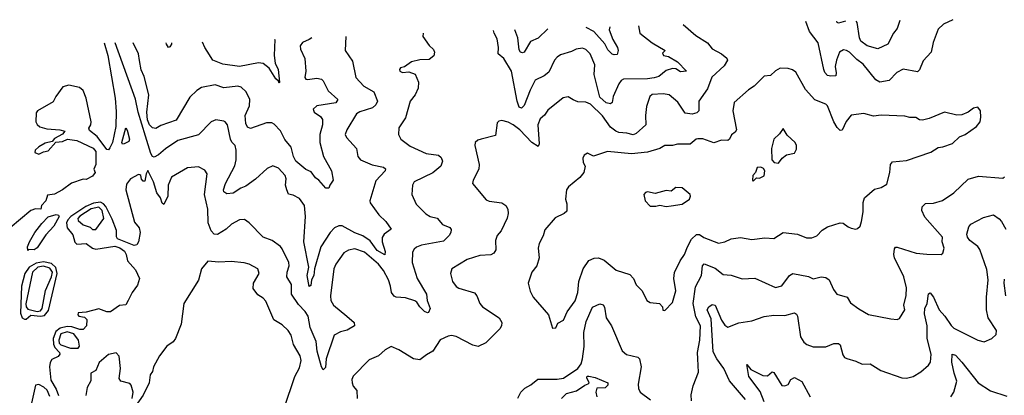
# Model space of a CAD drawing. Extents: x 1843161 to 1959474, y 907081 to 1016326.
# Tile 226 of 256: x 1864364 to 1870593, y 1013935 to 1016310. Entities that reach past the tile are written whole.
import ezdxf

# ---------------------------------------------------------------- set-up
doc = ezdxf.new("R2010")
doc.units = 0

msp = doc.modelspace()

# ---------------------------------------------------------------- linework, layer by layer
at = {"layer": '0CON20XD'}
for points in [[(1870267.9, 1016310.5), (1870208.3, 1016281.7), (1870175, 1016250), (1870143, 1016167), (1870130.8, 1016105), (1870080.3, 1016049.7), (1870056.8, 1015993.2), (1870045, 1015980), (1869952.9, 1015997.1), (1869913.3, 1015976.7), (1869865, 1015925.6), (1869805, 1015915.6), (1869781.1, 1015931.1), (1869699.6, 1016029.6), (1869659.4, 1016059.4), (1869614.3, 1016105), (1869595, 1016116.5), (1869575, 1016119.5), (1869550, 1016105), (1869531.2, 1016055), (1869523.3, 1016015), (1869530.6, 1015975), (1869526.7, 1015955), (1869495, 1015952.5), (1869475, 1015958.1), (1869457.3, 1015977.3), (1869450.7, 1015995), (1869415.4, 1016165), (1869361.9, 1016235), (1869337, 1016298.4)], [(1869587.7, 1016301.1), (1869545, 1016289.4), (1869535, 1016293.8), (1869534.7, 1016300.5)], [(1869933.4, 1016305.7), (1869915.3, 1016254.7), (1869892.9, 1016225), (1869855.6, 1016155), (1869793.4, 1016126.6), (1869725, 1016145.6), (1869685.6, 1016175), (1869676.7, 1016196.7), (1869662.4, 1016292.4), (1869656.9, 1016301.9)], [(1868561.9, 1016280.5), (1868641.3, 1016211.3), (1868714.6, 1016164.6), (1868745, 1016125.8), (1868805, 1016094.3), (1868837.3, 1016067.3), (1868841.4, 1016055), (1868820.2, 1016019.8), (1868743.3, 1015946.7), (1868716.2, 1015873.8), (1868661.5, 1015795), (1868660.8, 1015735), (1868647.8, 1015722.2), (1868617.9, 1015712.1), (1868575, 1015719.2), (1868528.4, 1015788.4), (1868474, 1015835), (1868435, 1015842.2), (1868365, 1015837.1), (1868351.1, 1015825), (1868329.1, 1015760.9), (1868322.9, 1015705), (1868325.4, 1015645), (1868265, 1015590), (1868245, 1015583.3), (1868205, 1015593.7), (1868155, 1015596.3), (1868134.9, 1015604.9), (1868101, 1015631), (1868052.3, 1015702.3), (1867975, 1015777.2), (1867945, 1015788.2), (1867895, 1015791.1), (1867865, 1015803.1), (1867835, 1015823.1), (1867803.1, 1015816.9), (1867705, 1015738.6), (1867685, 1015706.2), (1867656.4, 1015683.6), (1867642.7, 1015645), (1867650.4, 1015525), (1867645, 1015508.6), (1867603.8, 1015533.8), (1867527.3, 1015615), (1867486.9, 1015645), (1867455, 1015662.9), (1867415, 1015673.8), (1867395, 1015668), (1867385, 1015657.5), (1867375, 1015577.5), (1867284.3, 1015555.7), (1867262, 1015548), (1867246.4, 1015533.6), (1867243.8, 1015515), (1867271.4, 1015395), (1867268, 1015365), (1867232, 1015295), (1867228.8, 1015275), (1867315, 1015172), (1867333.6, 1015163.6), (1867415, 1015153.3), (1867440, 1015135), (1867451.7, 1015111.7), (1867454.4, 1015085), (1867447.1, 1015055), (1867409.5, 1014975), (1867384.5, 1014945), (1867374.6, 1014915), (1867375.7, 1014855), (1867363.8, 1014835), (1867345, 1014824.4), (1867275, 1014818.8), (1867195, 1014794.4), (1867098.8, 1014735), (1867088.8, 1014705), (1867102.9, 1014655), (1867125, 1014624.3), (1867142.4, 1014612.4), (1867242.3, 1014582.3), (1867256, 1014565), (1867274.2, 1014515), (1867291.4, 1014495), (1867398.1, 1014425), (1867414.4, 1014395), (1867412.9, 1014375), (1867401.4, 1014355), (1867313.6, 1014266.4), (1867265, 1014243.8), (1867231.7, 1014251.7), (1867125, 1014306.7), (1867095, 1014313.3), (1867075, 1014308.6), (1867024.4, 1014285.6), (1866978.8, 1014215), (1866937.7, 1014192.3), (1866895, 1014158.8), (1866855, 1014165.7), (1866762.1, 1014222.1), (1866715, 1014243.8), (1866676.6, 1014223.4), (1866635, 1014184.4), (1866575, 1014159.2), (1866474.1, 1014055.9), (1866466, 1014035), (1866467.5, 1014015), (1866473.6, 1013993.6), (1866496.2, 1013965), (1866500, 1013915)], [(1868279.2, 1016271.5), (1868286.9, 1016225), (1868365, 1016163.8), (1868446.7, 1016115), (1868431.2, 1016098.8), (1868438.1, 1016085), (1868468.2, 1016078.2), (1868526.7, 1016045), (1868583.3, 1015985), (1868545, 1015981.5), (1868515, 1016000.4), (1868495, 1016002.5), (1868455, 1015989.4), (1868407.9, 1015952.1), (1868377.3, 1015942.7), (1868335, 1015936.5), (1868183.8, 1015935), (1868168.6, 1015925), (1868155, 1015904.2), (1868118.1, 1015825), (1868113.3, 1015786.7), (1868102.2, 1015777.8), (1868075, 1015784.7), (1868035, 1015820), (1867998.1, 1015965), (1868002.7, 1016025), (1867972.7, 1016095), (1867945, 1016121.8), (1867925, 1016130.7), (1867884.8, 1016125.2), (1867855, 1016109.1), (1867785, 1016087.5), (1867765.5, 1016074.5), (1867748.1, 1016055), (1867710.9, 1015979.1), (1867682, 1015955), (1867625, 1015928.2), (1867594.3, 1015865.7), (1867555, 1015768.9), (1867538.3, 1015751.7), (1867525, 1015756.5), (1867510.6, 1015795), (1867476.1, 1015985), (1867426.6, 1016065), (1867392.1, 1016095), (1867393.3, 1016135), (1867385, 1016190), (1867365.8, 1016225), (1867361, 1016242.5)], [(1867706, 1016253.4), (1867645, 1016192.7), (1867595, 1016173.3), (1867556.4, 1016105), (1867545, 1016100.3), (1867532.4, 1016105), (1867525, 1016119.2), (1867515.3, 1016195.3), (1867496.4, 1016246.7)], [(1868096.8, 1016265.7), (1868093.1, 1016246.9), (1868116.2, 1016186.2), (1868146.5, 1016135), (1868151.4, 1016115), (1868145, 1016091.2), (1868125, 1016087.5), (1868112.2, 1016092.2), (1868085, 1016119.2), (1868066.9, 1016156.9), (1867995.4, 1016235.4), (1867947.9, 1016261)], [(1866917.4, 1016225.1), (1866914, 1016205), (1866955, 1016146.7), (1866982.7, 1016122.7), (1866988.8, 1016105), (1866985, 1016082.5), (1866955, 1016058), (1866895, 1016057.5), (1866843.3, 1016043.3), (1866797.7, 1016012.3), (1866773.3, 1016006.7), (1866766.2, 1015995), (1866768.8, 1015985), (1866785, 1015976), (1866825, 1015980), (1866865.7, 1015965.7), (1866886.9, 1015915), (1866885, 1015877.5), (1866866, 1015835), (1866834.4, 1015795), (1866805, 1015690), (1866762.4, 1015627.6), (1866760, 1015585), (1866775.8, 1015555), (1866835, 1015510.4), (1866935, 1015464.5), (1867013.6, 1015453.6), (1867029.8, 1015439.8), (1867039.4, 1015415), (1867027.5, 1015385), (1866976.9, 1015343.1), (1866860.8, 1015285), (1866850, 1015265), (1866846, 1015205), (1866872.5, 1015145), (1866932.6, 1015082.6), (1866961.2, 1015065), (1867005.4, 1015055.4), (1867040, 1015015), (1867085, 1014997.5), (1867094.1, 1014984.1), (1867092.5, 1014965), (1867081.4, 1014945), (1867045, 1014910), (1866905.2, 1014884.8), (1866875, 1014872.9), (1866860.1, 1014859.9), (1866850.2, 1014839.8), (1866846.1, 1014775), (1866879.2, 1014675), (1866936.9, 1014575), (1866942.5, 1014535), (1866960, 1014485), (1866950.8, 1014459.2), (1866945, 1014456), (1866924.2, 1014465), (1866895, 1014494.2), (1866875.8, 1014525), (1866863, 1014533), (1866805, 1014551.1), (1866746.2, 1014556.2), (1866732.8, 1014562.8), (1866715.9, 1014585.9), (1866710.9, 1014625), (1866697.3, 1014665), (1866665.7, 1014725), (1866635, 1014764.1), (1866545, 1014840.7), (1866485, 1014861.6), (1866445, 1014853.6), (1866415, 1014835.6), (1866365, 1014764.2), (1866352.5, 1014735), (1866329.7, 1014565), (1866332.5, 1014535), (1866349.1, 1014505), (1866434.2, 1014435), (1866480, 1014395), (1866482, 1014375), (1866435, 1014347.1), (1866393.8, 1014336.2), (1866354.7, 1014315.3), (1866303.9, 1014165), (1866299.4, 1014110.6), (1866285, 1014096), (1866273.1, 1014115), (1866246.2, 1014215), (1866239.2, 1014275), (1866201.1, 1014365), (1866188.9, 1014435), (1866169.6, 1014465), (1866128.7, 1014508.7), (1866084.6, 1014575), (1866083.8, 1014635), (1866054.6, 1014685), (1866056.4, 1014715), (1866069.2, 1014755), (1866067.9, 1014775), (1866025, 1014862), (1866015, 1014875.7), (1865961.2, 1014915), (1865905, 1014936), (1865816.9, 1015026.9), (1865786.2, 1015046.2), (1865754.6, 1015045.4), (1865705, 1015016.5), (1865669.4, 1014985), (1865615, 1014952.3), (1865595, 1014954.6), (1865575.2, 1014975.2), (1865555.9, 1015025.9), (1865555, 1015112.5), (1865533.6, 1015205), (1865549.4, 1015335), (1865535, 1015358), (1865495, 1015380), (1865425, 1015372.9), (1865324.3, 1015315), (1865303.1, 1015265), (1865301.2, 1015195), (1865275, 1015142.5), (1865265, 1015150), (1865254.3, 1015185), (1865230.9, 1015215), (1865210.3, 1015285), (1865175, 1015356.7), (1865164, 1015335), (1865155, 1015290), (1865145, 1015290), (1865135, 1015301.2), (1865131.2, 1015325), (1865125, 1015330), (1865115, 1015330.8), (1865065, 1015304.4), (1865040.3, 1015269.7), (1865035.8, 1015235), (1865089.7, 1015030.3), (1865120.8, 1014995), (1865125.8, 1014965), (1865116.2, 1014905), (1865105, 1014887.5), (1865088, 1014882), (1864983.8, 1014925), (1864977.5, 1014937.5), (1864977.5, 1014977.5), (1864949, 1015049), (1864909.1, 1015129.1), (1864895.3, 1015145.3), (1864875.8, 1015155.8), (1864830.1, 1015149.9), (1864781.7, 1015128.3), (1864687.8, 1015065), (1864668.2, 1015045), (1864659.3, 1015025), (1864664.1, 1014994.1), (1864699.9, 1014949.9), (1864713.1, 1014903.1), (1864725, 1014892.1), (1864784.7, 1014894.7), (1864825.6, 1014865), (1864845, 1014859.5), (1864965, 1014878.8), (1864997.7, 1014867.7), (1865027.8, 1014847.8), (1865038.6, 1014825), (1865045.4, 1014785), (1865097.8, 1014727.8), (1865121.9, 1014675), (1865108.8, 1014631.2), (1865076, 1014585), (1865050.6, 1014535), (1865035, 1014507.3), (1864995, 1014502.5), (1864937.8, 1014462.2), (1864915, 1014463.1), (1864865, 1014482.1), (1864785, 1014461.1), (1864735, 1014455.8), (1864731.1, 1014445), (1864738.5, 1014435), (1864775, 1014429.1), (1864788.5, 1014415), (1864786.5, 1014375), (1864765, 1014350.5), (1864745, 1014351), (1864695, 1014369.2), (1864665, 1014371.3), (1864619.2, 1014360.8), (1864592.2, 1014337.8), (1864576.7, 1014295), (1864577.8, 1014257.8), (1864587, 1014237), (1864615, 1014206.5), (1864617.1, 1014195), (1864608.5, 1014181.5), (1864567.4, 1014162.6), (1864556.4, 1014143.6), (1864552.3, 1014115), (1864560.3, 1014030.3), (1864595.9, 1013975), (1864609.4, 1013935)], [(1866427.6, 1016204.9), (1866423.1, 1016115), (1866468.6, 1016048.6), (1866491.4, 1015945), (1866540.8, 1015890.8), (1866603.6, 1015853.6), (1866627.8, 1015795), (1866616.8, 1015773.2), (1866596, 1015754), (1866515, 1015728.2), (1866495.6, 1015715), (1866433.1, 1015615), (1866423.3, 1015585), (1866430.8, 1015565), (1866495.7, 1015495), (1866502.9, 1015445), (1866520.8, 1015425), (1866593.5, 1015393.5), (1866665, 1015378.9), (1866678.1, 1015368.1), (1866675.7, 1015355), (1866618.2, 1015291.8), (1866578.9, 1015165), (1866582.2, 1015152.2), (1866636, 1015076), (1866680.8, 1015035), (1866713.3, 1014985), (1866670, 1014955), (1866656.9, 1014933.1), (1866656.5, 1014905), (1866675.8, 1014844.2), (1866675, 1014824.3), (1866625, 1014850.9), (1866581.5, 1014911.5), (1866535, 1014943.3), (1866485, 1014962.7), (1866405, 1015006.6), (1866382.2, 1015007.8), (1866355, 1014994.6), (1866328, 1014965), (1866269.4, 1014875), (1866229.7, 1014735), (1866225, 1014692.5), (1866211.2, 1014665), (1866205, 1014630), (1866195, 1014623.3), (1866182.6, 1014692.6), (1866192.8, 1014745), (1866161.1, 1014905), (1866172.5, 1015065), (1866166, 1015135), (1866135, 1015179.2), (1866095, 1015200), (1866065, 1015207.5), (1866054, 1015235), (1866045.8, 1015265), (1866050.8, 1015305), (1866042.9, 1015325), (1866002.2, 1015372.2), (1865965, 1015385.5), (1865929.5, 1015370.5), (1865855, 1015302.5), (1865795, 1015257.8), (1865763.9, 1015246.1), (1865715, 1015213.1), (1865675, 1015209.2), (1865655, 1015221.2), (1865653.3, 1015235), (1865666.9, 1015275), (1865725, 1015386), (1865733.2, 1015425), (1865734.6, 1015485), (1865728.2, 1015515), (1865706.6, 1015536.6), (1865698.2, 1015555), (1865678.9, 1015645), (1865665, 1015664.4), (1865655, 1015668.5), (1865605, 1015676.5), (1865576.2, 1015665), (1865495, 1015582.5), (1865365, 1015546.1), (1865286.3, 1015493.7), (1865242.2, 1015455), (1865215, 1015441.1), (1865205, 1015445.7), (1865193.5, 1015463.5), (1865160, 1015575), (1865112.8, 1015725), (1865097.3, 1015807.3), (1864967.2, 1016164.5)], [(1866212.4, 1016196), (1866195, 1016186.2), (1866154.1, 1016165.9), (1866137.5, 1016145), (1866140, 1016125), (1866167.8, 1016065), (1866174.3, 1015985), (1866168, 1015945), (1866173.8, 1015935), (1866185, 1015931.9), (1866245, 1015941.5), (1866274, 1015935), (1866285, 1015924), (1866315, 1015860), (1866377.1, 1015805), (1866365, 1015784.7), (1866245, 1015765.7), (1866221.2, 1015745), (1866226.7, 1015725), (1866267.5, 1015697.5), (1866279.5, 1015679.5), (1866280.4, 1015645), (1866262, 1015585), (1866262.8, 1015535), (1866286.4, 1015446.4), (1866336.2, 1015355), (1866348, 1015295), (1866326, 1015265), (1866320, 1015245), (1866300, 1015245), (1866256.6, 1015296.6), (1866235, 1015310), (1866208.3, 1015348.3), (1866175, 1015362.2), (1866111.1, 1015415), (1866095.7, 1015445), (1866081.1, 1015505), (1866042.1, 1015552.1), (1866015, 1015606.9), (1865975, 1015650.8), (1865958.9, 1015658.9), (1865925, 1015659.2), (1865825, 1015622.5), (1865805, 1015631.2), (1865794.6, 1015655), (1865791.5, 1015705), (1865818.9, 1015765), (1865820.8, 1015805), (1865796, 1015855), (1865765, 1015884.2), (1865745, 1015890.6), (1865655, 1015880.3), (1865601.4, 1015898.6), (1865515, 1015882.2), (1865485, 1015863.1), (1865440.1, 1015819.9), (1865355, 1015675.6), (1865257.8, 1015642.2), (1865225, 1015623.1), (1865205, 1015625.7), (1865185, 1015645.6), (1865172.2, 1015677.8), (1865167.5, 1015725), (1865181.8, 1015835), (1865151.8, 1015951.8), (1865133.4, 1015993.4), (1865121.7, 1016051.7), (1865115.3, 1016095.3), (1865081.3, 1016164.1)], [(1865977, 1016186.3), (1865978.1, 1016185), (1865974.2, 1016085), (1865981.4, 1016035), (1865999.1, 1015995), (1866008.8, 1015915), (1866005, 1015910), (1866001.7, 1015921.7), (1865985, 1015935.6), (1865942.8, 1016005), (1865905, 1016032.9), (1865875, 1016037.3), (1865755, 1016015.6), (1865650.3, 1016030.3), (1865586, 1016055), (1865550.7, 1016110.7), (1865534.8, 1016134.8), (1865520.7, 1016167.5)], [(1864898.6, 1016164.8), (1864922.7, 1016085), (1864968.8, 1015815), (1864975, 1015730), (1864973.2, 1015635), (1864950.7, 1015535), (1864935, 1015500), (1864925, 1015487.8), (1864915, 1015489.4), (1864855, 1015572.5), (1864805, 1015610), (1864802.5, 1015625), (1864814.4, 1015645.6), (1864816.9, 1015665), (1864784.3, 1015815), (1864765, 1015863.3), (1864741.7, 1015881.7), (1864675, 1015895.6), (1864636.7, 1015885), (1864592, 1015825), (1864575, 1015792), (1864476, 1015735), (1864468.3, 1015721.7), (1864467.1, 1015665), (1864475, 1015647.9), (1864492.5, 1015632.5), (1864535, 1015621.3), (1864617.5, 1015615), (1864650, 1015605), (1864635, 1015586.7), (1864585, 1015560), (1864568.8, 1015541.2), (1864525, 1015528.8), (1864485, 1015506.2), (1864461.2, 1015485), (1864460, 1015470), (1864485, 1015460), (1864514.2, 1015475.8), (1864545, 1015482), (1864593.3, 1015536.7), (1864635, 1015541.2), (1864665.9, 1015554.1), (1864725, 1015545.6), (1864828.3, 1015498.3), (1864845, 1015477.5), (1864846, 1015395), (1864832.5, 1015365), (1864842.5, 1015345), (1864825, 1015322), (1864785, 1015300), (1864765, 1015302.5), (1864692.4, 1015277.6), (1864635, 1015235.6), (1864585, 1015208.1), (1864539.3, 1015200.7), (1864529.6, 1015165), (1864501.4, 1015135), (1864498, 1015112), (1864463.7, 1015113.7), (1864435, 1015104.9), (1864304, 1014995)], [(1865324.2, 1016163.2), (1865324, 1016156), (1865315, 1016139.4), (1865305, 1016135.7), (1865292.1, 1016155), (1865291.8, 1016163.4)], [(1867735, 1014360), (1867755, 1014362.5), (1867768, 1014392), (1867805, 1014410), (1867827.2, 1014462.8), (1867877.4, 1014532.6), (1867896.2, 1014585), (1867901.5, 1014655), (1867929.6, 1014735), (1867965, 1014787.5), (1867997.6, 1014802.4), (1868025, 1014803.9), (1868060.9, 1014790.9), (1868137.6, 1014727.6), (1868225, 1014699.2), (1868248.1, 1014675), (1868265, 1014633.8), (1868301.2, 1014595), (1868332.5, 1014535), (1868352.9, 1014522.9), (1868412.5, 1014515), (1868430, 1014495), (1868433.9, 1014473.9), (1868445, 1014472.5), (1868495, 1014522.5), (1868514.4, 1014595), (1868503.3, 1014675), (1868507.3, 1014712.7), (1868542.9, 1014785), (1868570.9, 1014825), (1868588.2, 1014875), (1868615, 1014922.9), (1868645, 1014951.9), (1868665, 1014953.1), (1868692.9, 1014932.9), (1868785, 1014898.1), (1868824.4, 1014905.6), (1868865, 1014924.5), (1868925, 1014932.5), (1868995, 1014920.6), (1869078.8, 1014931.2), (1869135, 1014927.9), (1869195, 1014964.4), (1869285, 1014953.8), (1869341.7, 1014931.7), (1869375, 1014931.9), (1869406.3, 1014943.7), (1869440.9, 1014979.1), (1869475, 1015001.4), (1869555, 1015026.7), (1869574.3, 1015024.3), (1869605, 1015000), (1869625, 1014993.3), (1869655, 1014986.2), (1869665, 1014990), (1869680.8, 1015005), (1869690.8, 1015035), (1869701.1, 1015095), (1869700, 1015155), (1869708.8, 1015185), (1869771.7, 1015238.3), (1869815, 1015248.8), (1869850.5, 1015269.5), (1869870, 1015345), (1869874.3, 1015395), (1869885, 1015411.2), (1869975, 1015420), (1870127.7, 1015472.3), (1870175, 1015503.3), (1870205, 1015506), (1870265, 1015526.7), (1870309.3, 1015570.7), (1870345, 1015584), (1870417.5, 1015635), (1870440.8, 1015665), (1870444, 1015695), (1870443.3, 1015735), (1870425, 1015756.7), (1870398.3, 1015751.7), (1870364.1, 1015725.9), (1870325, 1015708.8), (1870293.9, 1015706.1), (1870215, 1015725.7), (1870117.5, 1015685), (1870075, 1015676), (1870056.7, 1015676.7), (1870033, 1015693), (1869995, 1015691.2), (1869965, 1015700), (1869815, 1015707.8), (1869765, 1015701.3), (1869703.7, 1015716.3), (1869625, 1015707.5), (1869592.7, 1015667.3), (1869567.3, 1015612.7), (1869555, 1015610), (1869535, 1015628), (1869515, 1015664), (1869475, 1015766), (1869465, 1015775.6), (1869395, 1015803.5), (1869335, 1015868.1), (1869275, 1015978.8), (1869253.9, 1015993.9), (1869225, 1016001.2), (1869175, 1016003.3), (1869145, 1015986.7), (1869115, 1015956.7), (1869075, 1015953.8), (1869010.2, 1015889.8), (1868975, 1015867.5), (1868885, 1015786.2), (1868875.5, 1015735), (1868898.5, 1015615), (1868891.2, 1015598.8), (1868867.9, 1015582.1), (1868855.6, 1015555), (1868845, 1015546.9), (1868805, 1015549.4), (1868755, 1015532.5), (1868685, 1015556.2), (1868655, 1015558), (1868643.3, 1015555), (1868605, 1015524.3), (1868525, 1015524.2), (1868495, 1015515.8), (1868445, 1015515.6), (1868413.1, 1015496.9), (1868335, 1015472.5), (1868235, 1015461.5), (1868083.3, 1015476.7), (1867995, 1015447.5), (1867956.4, 1015466.4), (1867936.1, 1015453.9), (1867926.2, 1015435), (1867928.3, 1015408.3), (1867942.5, 1015385), (1867932.5, 1015345), (1867907, 1015313), (1867835.8, 1015254.2), (1867823.8, 1015235), (1867816.2, 1015175), (1867825.9, 1015145.9), (1867825, 1015100), (1867808.8, 1015085), (1867751.8, 1015058.2), (1867687.3, 1014982.7), (1867676.8, 1014943.2), (1867650, 1014895), (1867643.8, 1014865), (1867650, 1014805), (1867635.6, 1014755), (1867604.2, 1014715), (1867580, 1014645), (1867593, 1014593), (1867612, 1014555), (1867708.8, 1014445), (1867735, 1014360)], [(1865014.4, 1015524.4), (1865010.7, 1015535), (1865035, 1015627.1), (1865045, 1015612.2), (1865059.8, 1015555), (1865055, 1015541.1), (1865025, 1015524.8), (1865014.4, 1015524.4)], [(1869165, 1015404.2), (1869188.8, 1015435), (1869215, 1015456.2), (1869265, 1015466.7), (1869277.7, 1015492.3), (1869278, 1015515), (1869270, 1015535), (1869220.5, 1015580.5), (1869195, 1015622.5), (1869171.9, 1015588.1), (1869136, 1015555), (1869120, 1015495), (1869123.3, 1015425), (1869138.3, 1015408.3), (1869165, 1015404.2)], [(1869005, 1015290), (1869025, 1015310), (1869045, 1015307.5), (1869075, 1015322.5), (1869077.5, 1015355), (1869069.3, 1015369.3), (1869053, 1015377), (1869030, 1015375), (1869020, 1015345), (1869002.5, 1015325), (1869000, 1015295), (1869005, 1015290)], [(1868615, 1013900), (1868612.7, 1013937.3), (1868625.8, 1013995), (1868659.3, 1014080.7), (1868653.8, 1014165), (1868653.3, 1014205), (1868668, 1014285), (1868670.6, 1014375), (1868640.8, 1014430.8), (1868625.2, 1014515), (1868638.8, 1014621.2), (1868677.3, 1014692.7), (1868683.2, 1014755), (1868695, 1014767.5), (1868765, 1014740), (1868815, 1014699.4), (1868865, 1014694.3), (1868935, 1014671.4), (1869015, 1014675.6), (1869145, 1014616.9), (1869185, 1014627.1), (1869235, 1014693.1), (1869255, 1014705.5), (1869355, 1014686.7), (1869385, 1014671.9), (1869435, 1014684.4), (1869465, 1014680), (1869485.8, 1014665), (1869512, 1014605), (1869533.3, 1014575), (1869600, 1014555), (1869620.7, 1014520.7), (1869673.1, 1014483.1), (1869735, 1014446.9), (1869875, 1014419.2), (1869915, 1014414.2), (1869929.7, 1014420.3), (1869964.2, 1014475), (1869957.5, 1014505), (1869973.2, 1014566.8), (1869975.5, 1014615), (1869958.2, 1014685), (1869898.5, 1014805), (1869893.9, 1014826.1), (1869897.8, 1014862.2), (1869905, 1014871.2), (1869915, 1014871.4), (1870035, 1014834.4), (1870102.7, 1014827.3), (1870193.6, 1014826.4), (1870205, 1014833.3), (1870212.5, 1014865), (1870200.8, 1014905), (1870201.9, 1014935), (1870091.2, 1015061.2), (1870071.8, 1015105), (1870073.6, 1015126.4), (1870095, 1015148.1), (1870145, 1015151.2), (1870203, 1015167), (1870275, 1015216.6), (1870365, 1015301.2), (1870429.1, 1015320.9), (1870585, 1015308.6), (1870595, 1015316)], [(1868455, 1015129.5), (1868485, 1015133.6), (1868556.2, 1015143.8), (1868600.8, 1015175), (1868608, 1015195), (1868605.6, 1015205.6), (1868555, 1015247.5), (1868515, 1015248.6), (1868485, 1015226), (1868455, 1015231.2), (1868385, 1015212), (1868335, 1015221.2), (1868322.5, 1015217.5), (1868313.3, 1015205), (1868321.2, 1015165), (1868352.4, 1015132.4), (1868388.3, 1015131.7), (1868415, 1015138.6), (1868455, 1015129.5)], [(1864825, 1014983.3), (1864845, 1014984.4), (1864897.3, 1015052.7), (1864885.1, 1015105), (1864864, 1015125), (1864816.6, 1015115), (1864745, 1015067.8), (1864732.9, 1015052.9), (1864735, 1015040), (1864765, 1015014.2), (1864809.5, 1014999.5), (1864825, 1014983.3)], [(1864415, 1014850), (1864413.9, 1014873.9), (1864425.8, 1014905), (1864460, 1014965), (1864505, 1015022), (1864545, 1015063.3), (1864595, 1015078.8), (1864610, 1015075), (1864613.3, 1015065), (1864580, 1015005), (1864529.8, 1014950.2), (1864475, 1014868), (1864455, 1014856.2), (1864423, 1014857), (1864415, 1014850)], [(1868955, 1013909.5), (1868855, 1014026.9), (1868819.3, 1014105), (1868775.3, 1014165), (1868750.9, 1014210.9), (1868738, 1014418), (1868712.7, 1014475), (1868724.1, 1014495), (1868745, 1014508.8), (1868765, 1014505.5), (1868805, 1014410), (1868825, 1014378.6), (1868845, 1014365.7), (1868914.2, 1014394.2), (1868995, 1014405.6), (1869075, 1014434.4), (1869135, 1014443.1), (1869205, 1014439.1), (1869265, 1014457.5), (1869278.6, 1014448.6), (1869285.6, 1014435), (1869302.9, 1014305), (1869325, 1014272), (1869345, 1014255.7), (1869385, 1014242.2), (1869465, 1014241.1), (1869515, 1014262), (1869545, 1014262), (1869555.8, 1014255), (1869572, 1014192), (1869583.3, 1014175), (1869597.3, 1014167.3), (1869655, 1014151.2), (1869695, 1014132.5), (1869745, 1014133.3), (1869812.6, 1014092.6), (1869945, 1014045.8), (1869975, 1014042.9), (1870016.8, 1014053.2), (1870065, 1014082.9), (1870112.9, 1014125), (1870125.5, 1014145), (1870131.5, 1014195), (1870105.6, 1014295), (1870106, 1014375), (1870096.9, 1014413.1), (1870088.7, 1014451.3), (1870091.1, 1014485), (1870105.6, 1014515), (1870113.6, 1014576.4), (1870125, 1014582.5), (1870145, 1014556), (1870180.7, 1014475), (1870216.8, 1014435), (1870256.5, 1014376.5), (1870275, 1014360.5), (1870425, 1014284.2), (1870465, 1014274), (1870515, 1014293.8), (1870540.8, 1014319.2), (1870542.9, 1014345), (1870492.2, 1014425), (1870481.1, 1014475), (1870481.1, 1014555), (1870491.2, 1014665), (1870481.8, 1014731.8), (1870438, 1014858), (1870425, 1014876.4), (1870374.6, 1014915), (1870360.4, 1014935), (1870356.2, 1014955), (1870368.7, 1015001.3), (1870381.9, 1015018.1), (1870461.2, 1015058.8), (1870525, 1015077.3), (1870560.9, 1015050.9), (1870576.2, 1015035), (1870603.8, 1014985)], [(1864395, 1014416.2), (1864405, 1014417.5), (1864435, 1014442.2), (1864495, 1014435.1), (1864520.2, 1014439.8), (1864547.4, 1014472.6), (1864601, 1014705), (1864593.5, 1014743.5), (1864565, 1014768.7), (1864515, 1014780.1), (1864468.1, 1014771.9), (1864424.9, 1014745.1), (1864397.3, 1014705), (1864376.1, 1014626.1), (1864368.9, 1014455), (1864380, 1014425), (1864395, 1014416.2)], [(1864475, 1014466.1), (1864495, 1014468.9), (1864505.3, 1014485), (1864527.7, 1014597.7), (1864565, 1014684), (1864572.2, 1014715), (1864555, 1014740.1), (1864515, 1014751.5), (1864479.5, 1014745), (1864444.8, 1014715), (1864403.4, 1014513.4), (1864404.4, 1014494.4), (1864415, 1014481), (1864475, 1014466.1)], [(1866037.5, 1013855), (1866104.4, 1014055), (1866135, 1014110), (1866144.5, 1014155), (1866137.9, 1014185), (1866095.9, 1014255.9), (1866081.1, 1014315), (1866062.5, 1014345), (1866025, 1014380), (1865972.7, 1014412.7), (1865921.1, 1014531.1), (1865905, 1014549.2), (1865870, 1014570), (1865840.9, 1014610.9), (1865842.5, 1014645), (1865880, 1014705), (1865870, 1014735), (1865815, 1014764.4), (1865783.4, 1014773.4), (1865701.3, 1014781.3), (1865625, 1014776.5), (1865555, 1014783.8), (1865514.1, 1014735.9), (1865496.1, 1014663.9), (1865402, 1014515), (1865386.7, 1014385), (1865349.2, 1014295), (1865335, 1014274), (1865295, 1014246.2), (1865248.8, 1014185), (1865210.5, 1014115), (1865203.3, 1014085), (1865190.5, 1014065), (1865182.5, 1014015), (1865145, 1013936), (1865085, 1013850)], [(1870603.7, 1014563.7), (1870592.3, 1014645), (1870595, 1014670)], [(1867515, 1013917.5), (1867534.3, 1013955), (1867559.1, 1013980.9), (1867598.6, 1014001.4), (1867643.2, 1014036.8), (1867765, 1014038.1), (1867805, 1014044.6), (1867894.4, 1014105), (1867915.7, 1014134.3), (1867923.7, 1014165), (1867935.5, 1014245), (1867933.4, 1014333.4), (1867947.2, 1014402.8), (1867987.1, 1014492.9), (1868035, 1014512.9), (1868055, 1014508), (1868063.6, 1014493.6), (1868075.3, 1014425.3), (1868108.2, 1014375), (1868175, 1014216), (1868203.8, 1014193.8), (1868275, 1014176.9), (1868285.7, 1014165), (1868295.6, 1014115.6), (1868275.9, 1014005.9), (1868278.8, 1013978.8), (1868290, 1013955), (1868355, 1013907.5)], [(1864685, 1014232.5), (1864735, 1014232.9), (1864743.4, 1014246.6), (1864737.2, 1014285), (1864706.4, 1014325), (1864665, 1014336.9), (1864625, 1014324), (1864611.1, 1014285), (1864614.2, 1014265), (1864623.8, 1014255), (1864685, 1014232.5)], [(1865074.8, 1013915), (1865081.5, 1013955), (1865068.7, 1013998.7), (1865060, 1014010), (1865005, 1014025.7), (1864992.6, 1014042.6), (1865002.6, 1014105), (1864992.8, 1014182.8), (1864975, 1014204.3), (1864925, 1014192.9), (1864866.6, 1014143.4), (1864845, 1014092), (1864813.3, 1014075), (1864815, 1014027.5), (1864790.8, 1013985), (1864783.1, 1013935)], [(1870255.6, 1013925), (1870273.1, 1013955), (1870292.5, 1014025), (1870275.3, 1014075), (1870262, 1014145), (1870263.8, 1014195), (1870285, 1014189.2), (1870325, 1014145.4), (1870427.8, 1014015), (1870505, 1013963.6), (1870610.2, 1013930.2)], [(1869073.6, 1013895), (1869048.8, 1013958.8), (1868976.2, 1014055), (1868965, 1014130), (1868989.2, 1014099.2), (1869065, 1014059.6), (1869095, 1014057.8), (1869125, 1014083.3), (1869135, 1014078.8), (1869186.7, 1013996.7), (1869205, 1013994.6), (1869225, 1014004.5), (1869242.9, 1014035), (1869265, 1014048), (1869313.1, 1014023.1), (1869365.7, 1013925)], [(1867791.1, 1013915), (1867823.7, 1013946.3), (1867886.9, 1013963.1), (1867939.5, 1014000.5), (1867961.5, 1014008.5), (1867966.1, 1014015), (1867952.7, 1014045), (1867955, 1014055.6), (1867965, 1014057.2), (1868005, 1014048.3), (1868085, 1014014.4), (1868085, 1014000.3), (1868067.6, 1013982.4), (1868015, 1013980.9), (1868009.1, 1013955), (1868016.4, 1013926.4)], [(1864555, 1013927.5), (1864537.2, 1013967.2), (1864517.6, 1013987.6), (1864485, 1014003.6), (1864465, 1013998.9), (1864439.3, 1013885)]]:
    msp.add_lwpolyline(points, dxfattribs=at)

doc.saveas('drawing.dxf')
